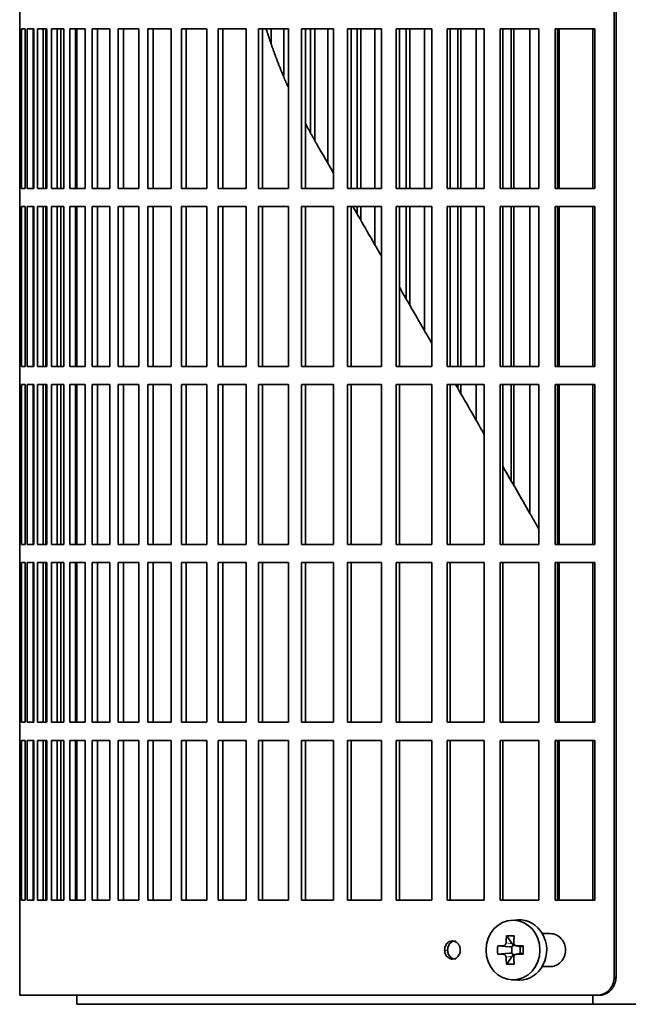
# Model space of a CAD drawing. Header units: millimetres. Extents: x 468 to 1360, y -1443 to 1457.
# Tile 12 of 29: x 475 to 576, y -126 to 37. Entities that reach past the tile are written whole.
import ezdxf

# ---------------------------------------------------------------- set-up
doc = ezdxf.new("R2010")
doc.units = ezdxf.units.MM
for name, color, linetype in [('M5X8_UNI7687', 7, 'Continuous'), ('VSI344-454_FILTR', 7, 'Continuous'), ('VSI344-454_SUPPO', 7, 'Continuous')]:
    doc.layers.add(name, color=color, linetype=linetype)

# ---------------------------------------------------------------- blocks, each defined once
blk = doc.blocks.new('SE')
at = {"layer": 'M5X8_UNI7687', "color": 7, "linetype": 'Continuous', "lineweight": 35}
for p, q in [((557.34, -112.02), (556.28, -112.09)), ((555.5, -114.68), (556.41, -115.98)), ((554.01, -116.32), (555.96, -116.48)), ((556.38, -117.58), (556.38, -116.45)), ((556.55, -116.26), (557.04, -116.26)), ((557.03, -116.29), (557.79, -116.48)), ((557.74, -116.47), (557.74, -117.56)), ((558.25, -116.32), (557.83, -116.48)), ((554.01, -117.7), (555.96, -117.55)), ((555.5, -119.35), (556.41, -118.04)), ((557.06, -117.76), (556.55, -117.76)), ((557.79, -117.54), (557.03, -117.73)), ((558.25, -117.7), (557.83, -117.55)), ((556.28, -121.93), (557.34, -122))]:
    blk.add_line(p, q, dxfattribs=at)
at = {"layer": 'M5X8_UNI7687', "color": 4, "linetype": 'Continuous', "lineweight": 9}
for p, q in [((555.4, -115.8), (556.41, -115.98)), ((555.96, -116.48), (554.95, -116.3)), ((557.14, -116.3), (557.83, -116.48)), ((554.95, -117.72), (555.96, -117.55)), ((556.41, -118.04), (555.4, -118.22)), ((557.83, -117.55), (557.14, -117.72))]:
    blk.add_line(p, q, dxfattribs=at)
at = {"layer": 'M5X8_UNI7687', "color": 7, "linetype": 'Continuous', "lineweight": 35}
for centre, radius, start, end in [((564.59, -117.01), 10.6, 176.2556, 183.7444), ((508.89, -117.01), 49.36, 359.1963, 0.8037)]:
    blk.add_arc(centre, radius, start, end, dxfattribs=at)
blk.add_ellipse((556.55, -117.01), major_axis=(0, -4.93), ratio=0.906308, dxfattribs=at)
for centre, major_axis, ratio, start_param, end_param in [((557.61, -117.01), (0, -5), 0.906308, 0, 3.201231), ((560.36, -117.01), (0, 10), 0.5, 1.335108, 1.449667), ((559.29, -120.07), (-8.86, 2.7), 0.529916, -1.123958, -0.974266), ((560.08, -117.01), (0, 10), 0.34202, 1.335108, 1.449667), ((560.22, -117.17), (-9.99, 0.37), 0.07899, -1.011873, -0.897313), ((555.95, -115.97), (0.85, -0.111), 0.58208, 4.795805, 5.314006), ((556.15, -116.01), (0.019, -0.502), 0.906042, 0.483343, 1.010141), ((555.95, -115.97), (0.561, -0.512), 0.450112, 0.58713, 1.105331), ((560.22, -117.17), (-9.99, 0.37), 0.07899, -1.36869, -1.254131), ((557.83, -115.97), (0.03, 0.507), 0.355475, 3.073309, 3.29989), ((560.22, -116.86), (-9.99, -0.37), 0.07899, 0.897313, 1.011873), ((560.36, -117.01), (0, -10), 0.5, -1.449667, -1.335108), ((555.95, -118.05), (0.85, 0.111), 0.58208, 0.96918, 1.487381), ((556.15, -118.01), (0.019, 0.502), 0.906042, 5.273044, 5.799842), ((555.95, -118.05), (0.561, 0.512), 0.450112, 5.177855, 5.696055), ((560.08, -117.01), (0, -10), 0.34202, -1.449667, -1.335108), ((560.22, -116.86), (-9.99, -0.37), 0.07899, 1.254131, 1.36869), ((557.83, -118.05), (0.03, -0.507), 0.355475, 2.983295, 3.209876), ((559.29, -113.95), (-8.86, -2.7), 0.529916, 0.974266, 1.123958), ((557.61, -117.01), (0, -5), 0.906308, 6.223547, 6.283185)]:
    blk.add_ellipse(centre, major_axis=major_axis, ratio=ratio, start_param=start_param, end_param=end_param, dxfattribs=at)
for points in [[(554.95, -116.3), (554.96, -116.3), (554.99, -116.3), (555.03, -116.29), (555.07, -116.28), (555.11, -116.26), (555.15, -116.24), (555.19, -116.22), (555.22, -116.19), (555.26, -116.15), (555.29, -116.12), (555.31, -116.08), (555.34, -116.03), (555.36, -115.99), (555.37, -115.95), (555.39, -115.9), (555.4, -115.85), (555.4, -115.82), (555.4, -115.8)], [(556.69, -115.8), (556.69, -115.82), (556.69, -115.85), (556.69, -115.9), (556.7, -115.95), (556.71, -115.99), (556.73, -116.03), (556.75, -116.08), (556.78, -116.12), (556.81, -116.15), (556.84, -116.19), (556.88, -116.22), (556.92, -116.24), (556.96, -116.26), (557, -116.28), (557.04, -116.29), (557.09, -116.3), (557.12, -116.3), (557.14, -116.3)], [(555.4, -118.22), (555.4, -118.2), (555.4, -118.17), (555.39, -118.12), (555.37, -118.07), (555.36, -118.03), (555.34, -117.99), (555.31, -117.95), (555.29, -117.91), (555.26, -117.87), (555.22, -117.83), (555.19, -117.81), (555.15, -117.78), (555.11, -117.76), (555.07, -117.74), (555.03, -117.73), (554.99, -117.72), (554.96, -117.72), (554.95, -117.72)], [(557.14, -117.72), (557.12, -117.72), (557.09, -117.72), (557.04, -117.73), (557, -117.74), (556.96, -117.76), (556.92, -117.78), (556.88, -117.81), (556.84, -117.83), (556.81, -117.87), (556.78, -117.91), (556.75, -117.95), (556.73, -117.99), (556.71, -118.03), (556.7, -118.07), (556.69, -118.12), (556.69, -118.17), (556.69, -118.2), (556.69, -118.22)]]:
    blk.add_open_spline(points, degree=3, dxfattribs=at)
at = {"layer": 'VSI344-454_FILTR', "color": 7, "linetype": 'Continuous', "lineweight": 35}
for p, q in [((573.31, -121.51), (573.31, 149.49)), ((573.63, -121.51), (573.63, 149.49)), ((474.75, 38.74), (474.75, 35.74)), ((474.75, 35.74), (474.88, 35.74)), ((474.76, 9.24), (474.76, 35.74)), ((474.88, 9.24), (474.88, 35.74)), ((475.04, 35.74), (475.65, 35.74)), ((475.04, 9.24), (475.04, 35.74)), ((475.65, 9.24), (475.65, 35.74)), ((476.01, 35.74), (477.11, 35.74)), ((476.01, 9.24), (476.01, 35.74)), ((477, 9.24), (477, 35.74)), ((477.11, 9.24), (477.11, 35.74)), ((477.68, 35.74), (479.26, 35.74)), ((477.68, 9.24), (477.68, 35.74)), ((478.66, 9.24), (478.66, 35.74)), ((479.09, 9.24), (479.09, 35.74)), ((479.26, 9.24), (479.26, 35.74)), ((480.04, 35.74), (482.09, 35.74)), ((480.04, 9.24), (480.04, 35.74)), ((480.99, 9.24), (480.99, 35.74)), ((481.56, 9.24), (481.56, 35.74)), ((482.09, 9.24), (482.09, 35.74)), ((483.06, 35.74), (485.59, 35.74)), ((483.06, 9.24), (483.06, 35.74)), ((484, 9.24), (484, 35.74)), ((485.59, 9.24), (485.59, 35.74)), ((486.75, 35.74), (489.72, 35.74)), ((486.75, 9.24), (486.75, 35.74)), ((487.66, 9.24), (487.66, 35.74)), ((489.72, 9.24), (489.72, 35.74)), ((491.08, 35.74), (494.49, 35.74)), ((491.08, 9.24), (491.08, 35.74)), ((491.95, 9.24), (491.95, 35.74)), ((494.49, 9.24), (494.49, 35.74)), ((496.02, 35.74), (499.86, 35.74)), ((496.02, 9.24), (496.02, 35.74)), ((496.86, 9.24), (496.86, 35.74)), ((499.86, 9.24), (499.86, 35.74)), ((501.57, 35.74), (505.8, 35.74)), ((501.57, 9.24), (501.57, 35.74)), ((502.37, 9.24), (502.37, 35.74)), ((505.8, 9.24), (505.8, 35.74)), ((507.68, 35.74), (512.29, 35.74)), ((507.68, 9.24), (507.68, 35.74)), ((508.43, 9.24), (508.43, 35.74)), ((512.29, 9.24), (512.29, 35.74)), ((514.33, 35.74), (519.3, 35.74)), ((514.33, 9.24), (514.33, 35.74)), ((515.03, 9.24), (515.03, 35.74)), ((516.47, 33.3), (516.47, 35.74)), ((518.53, 28), (518.53, 35.74)), ((519.3, 9.24), (519.3, 35.74)), ((521.48, 35.74), (526.79, 35.74)), ((521.48, 9.24), (521.48, 35.74)), ((522.14, 9.24), (522.14, 35.74)), ((522.99, 18.59), (522.99, 35.74)), ((523.67, 17.28), (523.67, 35.74)), ((525.87, 13.39), (525.87, 35.74)), ((526.79, 9.24), (526.79, 35.74)), ((529.11, 35.74), (534.73, 35.74)), ((529.11, 9.24), (529.11, 35.74)), ((529.71, 9.24), (529.71, 35.74)), ((530.71, 9.24), (530.71, 35.74)), ((531.34, 9.24), (531.34, 35.74)), ((533.66, 9.24), (533.66, 35.74)), ((534.73, 9.24), (534.73, 35.74)), ((537.17, 35.74), (543.07, 35.74)), ((537.17, 9.24), (537.17, 35.74)), ((537.72, 9.24), (537.72, 35.74)), ((538.85, 9.24), (538.85, 35.74)), ((539.43, 9.24), (539.43, 35.74)), ((541.87, 9.24), (541.87, 35.74)), ((543.07, 9.24), (543.07, 35.74)), ((545.63, 35.74), (551.78, 35.74)), ((545.63, 9.24), (545.63, 35.74)), ((546.11, 9.24), (546.11, 35.74)), ((547.38, 9.24), (547.38, 35.74)), ((547.9, 9.24), (547.9, 35.74)), ((550.45, 9.24), (550.45, 35.74)), ((551.78, 9.24), (551.78, 35.74)), ((554.44, 35.74), (560.81, 35.74)), ((554.44, 9.24), (554.44, 35.74)), ((554.86, 9.24), (554.86, 35.74)), ((556.26, 9.24), (556.26, 35.74)), ((556.71, 9.24), (556.71, 35.74)), ((559.35, 9.24), (559.35, 35.74)), ((560.81, 9.24), (560.81, 35.74)), ((563.56, 35.74), (570.13, 35.74)), ((563.56, 9.24), (563.56, 35.74)), ((563.92, 9.24), (563.92, 35.74)), ((570.13, 9.24), (570.13, 35.74)), ((474.75, 9.24), (474.88, 9.24)), ((474.75, 9.24), (474.75, 6.24)), ((475.04, 9.24), (475.65, 9.24)), ((476.01, 9.24), (477.11, 9.24)), ((477.68, 9.24), (479.26, 9.24)), ((480.04, 9.24), (482.09, 9.24)), ((483.06, 9.24), (485.59, 9.24)), ((486.75, 9.24), (489.72, 9.24)), ((491.08, 9.24), (494.49, 9.24)), ((496.02, 9.24), (499.86, 9.24)), ((501.57, 9.24), (505.8, 9.24)), ((507.68, 9.24), (512.29, 9.24)), ((514.33, 9.24), (519.3, 9.24)), ((521.48, 9.24), (526.79, 9.24)), ((529.11, 9.24), (534.73, 9.24)), ((537.17, 9.24), (543.07, 9.24)), ((545.63, 9.24), (551.78, 9.24)), ((554.44, 9.24), (560.81, 9.24)), ((563.56, 9.24), (570.13, 9.24)), ((474.75, 6.24), (474.88, 6.24)), ((474.76, -20.26), (474.76, 6.24)), ((474.88, -20.26), (474.88, 6.24)), ((475.04, 6.24), (475.65, 6.24)), ((475.04, -20.26), (475.04, 6.24)), ((475.65, -20.26), (475.65, 6.24)), ((476.01, 6.24), (477.11, 6.24)), ((476.01, -20.26), (476.01, 6.24)), ((477, -20.26), (477, 6.24)), ((477.11, -20.26), (477.11, 6.24)), ((477.68, 6.24), (479.26, 6.24)), ((477.68, -20.26), (477.68, 6.24)), ((478.66, -20.26), (478.66, 6.24)), ((479.09, -20.26), (479.09, 6.24)), ((479.26, -20.26), (479.26, 6.24)), ((480.04, 6.24), (482.09, 6.24)), ((480.04, -20.26), (480.04, 6.24)), ((480.99, -20.26), (480.99, 6.24)), ((481.56, -20.26), (481.56, 6.24)), ((482.09, -20.26), (482.09, 6.24)), ((483.06, 6.24), (485.59, 6.24)), ((483.06, -20.26), (483.06, 6.24)), ((484, -20.26), (484, 6.24)), ((485.59, -20.26), (485.59, 6.24)), ((486.75, 6.24), (489.72, 6.24)), ((486.75, -20.26), (486.75, 6.24)), ((487.66, -20.26), (487.66, 6.24)), ((489.72, -20.26), (489.72, 6.24)), ((491.08, 6.24), (494.49, 6.24)), ((491.08, -20.26), (491.08, 6.24)), ((491.95, -20.26), (491.95, 6.24)), ((494.49, -20.26), (494.49, 6.24)), ((496.02, 6.24), (499.86, 6.24)), ((496.02, -20.26), (496.02, 6.24)), ((496.86, -20.26), (496.86, 6.24)), ((499.86, -20.26), (499.86, 6.24)), ((501.57, 6.24), (505.8, 6.24)), ((501.57, -20.26), (501.57, 6.24)), ((502.37, -20.26), (502.37, 6.24)), ((505.8, -20.26), (505.8, 6.24)), ((507.68, 6.24), (512.29, 6.24)), ((507.68, -20.26), (507.68, 6.24)), ((508.43, -20.26), (508.43, 6.24)), ((512.29, -20.26), (512.29, 6.24)), ((514.33, 6.24), (519.3, 6.24)), ((514.33, -20.26), (514.33, 6.24)), ((515.03, -20.26), (515.03, 6.24)), ((519.3, -20.26), (519.3, 6.24)), ((521.48, 6.24), (526.79, 6.24)), ((521.48, -20.26), (521.48, 6.24)), ((522.14, -20.26), (522.14, 6.24)), ((526.79, -20.26), (526.79, 6.24)), ((529.11, 6.24), (534.73, 6.24)), ((529.11, -20.26), (529.11, 6.24)), ((529.71, -20.26), (529.71, 6.24)), ((530.71, 5.01), (530.71, 6.24)), ((531.34, 3.92), (531.34, 6.24)), ((533.66, -0.11), (533.66, 6.24)), ((534.73, -20.26), (534.73, 6.24)), ((537.17, 6.24), (543.07, 6.24)), ((537.17, -20.26), (537.17, 6.24)), ((537.72, -20.26), (537.72, 6.24)), ((538.85, -9.1), (538.85, 6.24)), ((539.43, -10.09), (539.43, 6.24)), ((541.87, -14.32), (541.87, 6.24)), ((543.07, -20.26), (543.07, 6.24)), ((545.63, 6.24), (551.78, 6.24)), ((545.63, -20.26), (545.63, 6.24)), ((546.11, -20.26), (546.11, 6.24)), ((547.38, -20.26), (547.38, 6.24)), ((547.9, -20.26), (547.9, 6.24)), ((550.45, -20.26), (550.45, 6.24)), ((551.78, -20.26), (551.78, 6.24)), ((554.44, 6.24), (560.81, 6.24)), ((554.44, -20.26), (554.44, 6.24)), ((554.86, -20.26), (554.86, 6.24)), ((556.26, -20.26), (556.26, 6.24)), ((556.71, -20.26), (556.71, 6.24)), ((559.35, -20.26), (559.35, 6.24)), ((560.81, -20.26), (560.81, 6.24)), ((563.56, 6.24), (570.13, 6.24)), ((563.56, -20.26), (563.56, 6.24)), ((563.92, -20.26), (563.92, 6.24)), ((570.13, -20.26), (570.13, 6.24)), ((474.75, -20.26), (474.88, -20.26)), ((474.75, -20.26), (474.75, -23.26)), ((475.04, -20.26), (475.65, -20.26)), ((476.01, -20.26), (477.11, -20.26)), ((477.68, -20.26), (479.26, -20.26)), ((480.04, -20.26), (482.09, -20.26)), ((483.06, -20.26), (485.59, -20.26)), ((486.75, -20.26), (489.72, -20.26)), ((491.08, -20.26), (494.49, -20.26)), ((496.02, -20.26), (499.86, -20.26)), ((501.57, -20.26), (505.8, -20.26)), ((507.68, -20.26), (512.29, -20.26)), ((514.33, -20.26), (519.3, -20.26)), ((521.48, -20.26), (526.79, -20.26)), ((529.11, -20.26), (534.73, -20.26)), ((537.17, -20.26), (543.07, -20.26)), ((545.63, -20.26), (551.78, -20.26)), ((554.44, -20.26), (560.81, -20.26)), ((563.56, -20.26), (570.13, -20.26)), ((474.75, -23.26), (474.88, -23.26)), ((474.76, -49.76), (474.76, -23.26)), ((474.88, -49.76), (474.88, -23.26)), ((475.04, -23.26), (475.65, -23.26)), ((475.04, -49.76), (475.04, -23.26)), ((475.65, -49.76), (475.65, -23.26)), ((476.01, -23.26), (477.11, -23.26)), ((476.01, -49.76), (476.01, -23.26)), ((477, -49.76), (477, -23.26)), ((477.11, -49.76), (477.11, -23.26)), ((477.68, -23.26), (479.26, -23.26)), ((477.68, -49.76), (477.68, -23.26)), ((478.66, -49.76), (478.66, -23.26)), ((479.09, -49.76), (479.09, -23.26)), ((479.26, -49.76), (479.26, -23.26)), ((480.04, -23.26), (482.09, -23.26)), ((480.04, -49.76), (480.04, -23.26)), ((480.99, -49.76), (480.99, -23.26)), ((481.56, -49.76), (481.56, -23.26)), ((482.09, -49.76), (482.09, -23.26)), ((483.06, -23.26), (485.59, -23.26)), ((483.06, -49.76), (483.06, -23.26)), ((484, -49.76), (484, -23.26)), ((485.59, -49.76), (485.59, -23.26)), ((486.75, -23.26), (489.72, -23.26)), ((486.75, -49.76), (486.75, -23.26)), ((487.66, -49.76), (487.66, -23.26)), ((489.72, -49.76), (489.72, -23.26)), ((491.08, -23.26), (494.49, -23.26)), ((491.08, -49.76), (491.08, -23.26)), ((491.95, -49.76), (491.95, -23.26)), ((494.49, -49.76), (494.49, -23.26)), ((496.02, -23.26), (499.86, -23.26)), ((496.02, -49.76), (496.02, -23.26)), ((496.86, -49.76), (496.86, -23.26)), ((499.86, -49.76), (499.86, -23.26)), ((501.57, -23.26), (505.8, -23.26)), ((501.57, -49.76), (501.57, -23.26)), ((502.37, -49.76), (502.37, -23.26)), ((505.8, -49.76), (505.8, -23.26)), ((507.68, -23.26), (512.29, -23.26)), ((507.68, -49.76), (507.68, -23.26)), ((508.43, -49.76), (508.43, -23.26)), ((512.29, -49.76), (512.29, -23.26)), ((514.33, -23.26), (519.3, -23.26)), ((514.33, -49.76), (514.33, -23.26)), ((515.03, -49.76), (515.03, -23.26)), ((519.3, -49.76), (519.3, -23.26)), ((521.48, -23.26), (526.79, -23.26)), ((521.48, -49.76), (521.48, -23.26)), ((522.14, -49.76), (522.14, -23.26)), ((526.79, -49.76), (526.79, -23.26)), ((529.11, -23.26), (534.73, -23.26)), ((529.11, -49.76), (529.11, -23.26)), ((529.71, -49.76), (529.71, -23.26)), ((534.73, -49.76), (534.73, -23.26)), ((537.17, -23.26), (543.07, -23.26)), ((537.17, -49.76), (537.17, -23.26)), ((537.72, -49.76), (537.72, -23.26)), ((543.07, -49.76), (543.07, -23.26)), ((545.63, -23.26), (551.78, -23.26)), ((545.63, -49.76), (545.63, -23.26)), ((546.11, -49.76), (546.11, -23.26)), ((547.38, -23.87), (547.38, -23.26)), ((547.9, -24.77), (547.9, -23.26)), ((550.45, -29.18), (550.45, -23.26)), ((551.78, -49.76), (551.78, -23.26)), ((554.44, -23.26), (560.81, -23.26)), ((554.44, -49.76), (554.44, -23.26)), ((554.86, -49.76), (554.86, -23.26)), ((556.26, -39.25), (556.26, -23.26)), ((556.71, -40.04), (556.71, -23.26)), ((559.35, -44.61), (559.35, -23.26)), ((560.81, -49.76), (560.81, -23.26)), ((563.56, -23.26), (570.13, -23.26)), ((563.56, -49.76), (563.56, -23.26)), ((563.92, -49.76), (563.92, -23.26)), ((570.13, -49.76), (570.13, -23.26)), ((474.75, -49.76), (474.88, -49.76)), ((474.75, -49.76), (474.75, -52.76)), ((475.04, -49.76), (475.65, -49.76)), ((476.01, -49.76), (477.11, -49.76)), ((477.68, -49.76), (479.26, -49.76)), ((480.04, -49.76), (482.09, -49.76)), ((483.06, -49.76), (485.59, -49.76)), ((486.75, -49.76), (489.72, -49.76)), ((491.08, -49.76), (494.49, -49.76)), ((496.02, -49.76), (499.86, -49.76)), ((501.57, -49.76), (505.8, -49.76)), ((507.68, -49.76), (512.29, -49.76)), ((514.33, -49.76), (519.3, -49.76)), ((521.48, -49.76), (526.79, -49.76)), ((529.11, -49.76), (534.73, -49.76)), ((537.17, -49.76), (543.07, -49.76)), ((545.63, -49.76), (551.78, -49.76)), ((554.44, -49.76), (560.81, -49.76)), ((563.56, -49.76), (570.13, -49.76)), ((474.75, -52.76), (474.88, -52.76)), ((474.76, -79.26), (474.76, -52.76)), ((474.88, -79.26), (474.88, -52.76)), ((475.04, -52.76), (475.65, -52.76)), ((475.04, -79.26), (475.04, -52.76)), ((475.65, -79.26), (475.65, -52.76)), ((476.01, -52.76), (477.11, -52.76)), ((476.01, -79.26), (476.01, -52.76)), ((477, -79.26), (477, -52.76)), ((477.11, -79.26), (477.11, -52.76)), ((477.68, -52.76), (479.26, -52.76)), ((477.68, -79.26), (477.68, -52.76)), ((478.66, -79.26), (478.66, -52.76)), ((479.09, -79.26), (479.09, -52.76)), ((479.26, -79.26), (479.26, -52.76)), ((480.04, -52.76), (482.09, -52.76)), ((480.04, -79.26), (480.04, -52.76)), ((480.99, -79.26), (480.99, -52.76)), ((481.56, -79.26), (481.56, -52.76)), ((482.09, -79.26), (482.09, -52.76)), ((483.06, -52.76), (485.59, -52.76)), ((483.06, -79.26), (483.06, -52.76)), ((484, -79.26), (484, -52.76)), ((485.59, -79.26), (485.59, -52.76)), ((486.75, -52.76), (489.72, -52.76)), ((486.75, -79.26), (486.75, -52.76)), ((487.66, -79.26), (487.66, -52.76)), ((489.72, -79.26), (489.72, -52.76)), ((491.08, -52.76), (494.49, -52.76)), ((491.08, -79.26), (491.08, -52.76)), ((491.95, -79.26), (491.95, -52.76)), ((494.49, -79.26), (494.49, -52.76)), ((496.02, -52.76), (499.86, -52.76)), ((496.02, -79.26), (496.02, -52.76)), ((496.86, -79.26), (496.86, -52.76)), ((499.86, -79.26), (499.86, -52.76)), ((501.57, -52.76), (505.8, -52.76)), ((501.57, -79.26), (501.57, -52.76)), ((502.37, -79.26), (502.37, -52.76)), ((505.8, -79.26), (505.8, -52.76)), ((507.68, -52.76), (512.29, -52.76)), ((507.68, -79.26), (507.68, -52.76)), ((508.43, -79.26), (508.43, -52.76)), ((512.29, -79.26), (512.29, -52.76)), ((514.33, -52.76), (519.3, -52.76)), ((514.33, -79.26), (514.33, -52.76)), ((515.03, -79.26), (515.03, -52.76)), ((519.3, -79.26), (519.3, -52.76)), ((521.48, -52.76), (526.79, -52.76)), ((521.48, -79.26), (521.48, -52.76)), ((522.14, -79.26), (522.14, -52.76)), ((526.79, -79.26), (526.79, -52.76)), ((529.11, -52.76), (534.73, -52.76)), ((529.11, -79.26), (529.11, -52.76)), ((529.71, -79.26), (529.71, -52.76)), ((534.73, -79.26), (534.73, -52.76)), ((537.17, -52.76), (543.07, -52.76)), ((537.17, -79.26), (537.17, -52.76)), ((537.72, -79.26), (537.72, -52.76)), ((543.07, -79.26), (543.07, -52.76)), ((545.63, -52.76), (551.78, -52.76)), ((545.63, -79.26), (545.63, -52.76)), ((546.11, -79.26), (546.11, -52.76)), ((551.78, -79.26), (551.78, -52.76)), ((554.44, -52.76), (560.81, -52.76)), ((554.44, -79.26), (554.44, -52.76)), ((554.86, -79.26), (554.86, -52.76)), ((560.81, -79.26), (560.81, -52.76)), ((563.56, -52.76), (570.13, -52.76)), ((563.56, -79.26), (563.56, -52.76)), ((563.92, -79.26), (563.92, -52.76)), ((570.13, -79.26), (570.13, -52.76)), ((474.75, -79.26), (474.88, -79.26)), ((474.75, -79.26), (474.75, -82.26)), ((475.04, -79.26), (475.65, -79.26)), ((476.01, -79.26), (477.11, -79.26)), ((477.68, -79.26), (479.26, -79.26)), ((480.04, -79.26), (482.09, -79.26)), ((483.06, -79.26), (485.59, -79.26)), ((486.75, -79.26), (489.72, -79.26)), ((491.08, -79.26), (494.49, -79.26)), ((496.02, -79.26), (499.86, -79.26)), ((501.57, -79.26), (505.8, -79.26)), ((507.68, -79.26), (512.29, -79.26)), ((514.33, -79.26), (519.3, -79.26)), ((521.48, -79.26), (526.79, -79.26)), ((529.11, -79.26), (534.73, -79.26)), ((537.17, -79.26), (543.07, -79.26)), ((545.63, -79.26), (551.78, -79.26)), ((554.44, -79.26), (560.81, -79.26)), ((563.56, -79.26), (570.13, -79.26)), ((474.75, -82.26), (474.88, -82.26)), ((474.76, -108.76), (474.76, -82.26)), ((474.88, -108.76), (474.88, -82.26)), ((475.04, -82.26), (475.65, -82.26)), ((475.04, -108.76), (475.04, -82.26)), ((475.65, -108.76), (475.65, -82.26)), ((476.01, -82.26), (477.11, -82.26)), ((476.01, -108.76), (476.01, -82.26)), ((477, -108.76), (477, -82.26)), ((477.11, -108.76), (477.11, -82.26)), ((477.68, -82.26), (479.26, -82.26)), ((477.68, -108.76), (477.68, -82.26)), ((478.66, -108.76), (478.66, -82.26)), ((479.09, -108.76), (479.09, -82.26)), ((479.26, -108.76), (479.26, -82.26)), ((480.04, -82.26), (482.09, -82.26)), ((480.04, -108.76), (480.04, -82.26)), ((480.99, -108.76), (480.99, -82.26)), ((481.56, -108.76), (481.56, -82.26)), ((482.09, -108.76), (482.09, -82.26)), ((483.06, -82.26), (485.59, -82.26)), ((483.06, -108.76), (483.06, -82.26)), ((484, -108.76), (484, -82.26)), ((485.59, -108.76), (485.59, -82.26)), ((486.75, -82.26), (489.72, -82.26)), ((486.75, -108.76), (486.75, -82.26)), ((487.66, -108.76), (487.66, -82.26)), ((489.72, -108.76), (489.72, -82.26)), ((491.08, -82.26), (494.49, -82.26)), ((491.08, -108.76), (491.08, -82.26)), ((491.95, -108.76), (491.95, -82.26)), ((494.49, -108.76), (494.49, -82.26)), ((496.02, -82.26), (499.86, -82.26)), ((496.02, -108.76), (496.02, -82.26)), ((496.86, -108.76), (496.86, -82.26)), ((499.86, -108.76), (499.86, -82.26)), ((501.57, -82.26), (505.8, -82.26)), ((501.57, -108.76), (501.57, -82.26)), ((502.37, -108.76), (502.37, -82.26)), ((505.8, -108.76), (505.8, -82.26)), ((507.68, -82.26), (512.29, -82.26)), ((507.68, -108.76), (507.68, -82.26)), ((508.43, -108.76), (508.43, -82.26)), ((512.29, -108.76), (512.29, -82.26)), ((514.33, -82.26), (519.3, -82.26)), ((514.33, -108.76), (514.33, -82.26)), ((515.03, -108.76), (515.03, -82.26)), ((519.3, -108.76), (519.3, -82.26)), ((521.48, -82.26), (526.79, -82.26)), ((521.48, -108.76), (521.48, -82.26)), ((522.14, -108.76), (522.14, -82.26)), ((526.79, -108.76), (526.79, -82.26)), ((529.11, -82.26), (534.73, -82.26)), ((529.11, -108.76), (529.11, -82.26)), ((529.71, -108.76), (529.71, -82.26)), ((534.73, -108.76), (534.73, -82.26)), ((537.17, -82.26), (543.07, -82.26)), ((537.17, -108.76), (537.17, -82.26)), ((537.72, -108.76), (537.72, -82.26)), ((543.07, -108.76), (543.07, -82.26)), ((545.63, -82.26), (551.78, -82.26)), ((545.63, -108.76), (545.63, -82.26)), ((546.11, -108.76), (546.11, -82.26)), ((551.78, -108.76), (551.78, -82.26)), ((554.44, -82.26), (560.81, -82.26)), ((554.44, -108.76), (554.44, -82.26)), ((554.86, -108.76), (554.86, -82.26)), ((560.81, -108.76), (560.81, -82.26)), ((563.56, -82.26), (570.13, -82.26)), ((563.56, -108.76), (563.56, -82.26)), ((563.92, -108.76), (563.92, -82.26)), ((570.13, -108.76), (570.13, -82.26)), ((474.75, -108.76), (474.88, -108.76)), ((474.75, -108.76), (474.75, -124.51)), ((475.04, -108.76), (475.65, -108.76)), ((476.01, -108.76), (477.11, -108.76)), ((477.68, -108.76), (479.26, -108.76)), ((480.04, -108.76), (482.09, -108.76)), ((483.06, -108.76), (485.59, -108.76)), ((486.75, -108.76), (489.72, -108.76)), ((491.08, -108.76), (494.49, -108.76)), ((496.02, -108.76), (499.86, -108.76)), ((501.57, -108.76), (505.8, -108.76)), ((507.68, -108.76), (512.29, -108.76)), ((514.33, -108.76), (519.3, -108.76)), ((521.48, -108.76), (526.79, -108.76)), ((529.11, -108.76), (534.73, -108.76)), ((537.17, -108.76), (543.07, -108.76)), ((545.63, -108.76), (551.78, -108.76)), ((554.44, -108.76), (560.81, -108.76)), ((563.56, -108.76), (570.13, -108.76)), ((562.71, -114.26), (561.39, -114.26)), ((561.39, -119.76), (562.71, -119.76)), ((570.48, -124.51), (474.75, -124.51)), ((570.79, -124.51), (570.48, -124.51))]:
    blk.add_line(p, q, dxfattribs=at)
at = {"layer": 'VSI344-454_FILTR', "color": 4, "linetype": 'Continuous', "lineweight": 9}
for p, q in [((545.21, -117.01), (545.71, -117.01)), ((573.63, -121.51), (573.31, -121.51))]:
    blk.add_line(p, q, dxfattribs=at)
at = {"layer": 'VSI344-454_FILTR', "color": 7, "linetype": 'Continuous', "lineweight": 35}
for points, knots in [([(562.71, -119.76), (562.85, -119.75), (563.14, -119.74), (563.57, -119.61), (563.98, -119.41), (564.37, -119.11), (564.75, -118.69), (565.13, -118.01), (565.32, -117.04), (565.15, -116.08), (564.68, -115.18), (563.88, -114.43), (563.09, -114.31), (562.71, -114.26)], [0, 0, 0, 0, 0.053459, 0.108873, 0.166241, 0.225564, 0.286842, 0.368684, 0.501097, 0.624779, 0.701219, 0.857925, 1, 1, 1, 1]), ([(545.21, -117.01), (545.22, -116.88), (545.23, -116.61), (545.38, -116.24), (545.62, -115.88), (546.01, -115.58), (546.51, -115.47), (547.02, -115.59), (547.45, -115.93), (547.75, -116.42), (547.79, -116.82), (547.81, -117.01)], [0, 0, 0, 0, 0.084454, 0.168831, 0.25477, 0.378375, 0.501304, 0.626685, 0.750981, 0.875806, 1, 1, 1, 1]), ([(547, -115.51), (546.84, -115.51), (546.5, -115.59), (546.12, -115.88), (545.88, -116.24), (545.73, -116.61), (545.72, -116.88), (545.71, -117.01)], [0.5001436, 0.5001436, 0.5001436, 0.5001436, 0.6219592, 0.7454545, 0.8313176, 0.915596, 1, 1, 1, 1]), ([(547.81, -117.01), (547.8, -117.14), (547.78, -117.41), (547.64, -117.78), (547.39, -118.15), (547, -118.44), (546.5, -118.55), (545.99, -118.43), (545.56, -118.09), (545.26, -117.6), (545.23, -117.21), (545.21, -117.01)], [0, 0, 0, 0, 0.084454, 0.168831, 0.25477, 0.378375, 0.501304, 0.626685, 0.750981, 0.875806, 1, 1, 1, 1]), ([(545.71, -117.01), (545.72, -117.14), (545.73, -117.4), (545.87, -117.77), (546.11, -118.13), (546.49, -118.43), (546.83, -118.51), (547, -118.51), (547, -118.51)], [0, 0, 0, 0, 0.0839215, 0.1651632, 0.2496847, 0.3738706, 0.4991399, 0.5001436, 0.5001436, 0.5001436, 0.5001436]), ([(570.48, -124.51), (570.53, -124.51), (570.63, -124.51), (570.79, -124.49), (570.95, -124.47), (571.11, -124.44), (571.26, -124.4), (571.41, -124.34), (571.68, -124.23), (572.06, -124.02), (572.49, -123.65), (572.85, -123.19), (573.07, -122.75), (573.2, -122.38), (573.26, -122.1), (573.31, -121.81), (573.31, -121.61), (573.31, -121.51)], [0, 0, 0, 0, 0.036074, 0.071835, 0.107394, 0.142867, 0.178369, 0.214015, 0.24992, 0.375515, 0.499618, 0.623903, 0.749864, 0.812552, 0.874725, 0.937001, 1, 1, 1, 1]), ([(573.63, -121.51), (573.63, -121.57), (573.63, -121.68), (573.61, -121.85), (573.59, -122.01), (573.56, -122.18), (573.52, -122.34), (573.47, -122.5), (573.36, -122.79), (573.16, -123.19), (572.81, -123.65), (572.37, -124.02), (571.96, -124.25), (571.61, -124.39), (571.34, -124.46), (571.07, -124.5), (570.88, -124.51), (570.79, -124.51)], [0, 0, 0, 0, 0.03611, 0.071905, 0.107497, 0.143003, 0.178538, 0.214218, 0.250157, 0.376062, 0.500392, 0.624478, 0.750119, 0.812755, 0.874869, 0.937079, 1, 1, 1, 1])]:
    blk.add_open_spline(points, degree=3, knots=knots, dxfattribs=at)
at = {"layer": 'VSI344-454_SUPPO', "color": 7, "linetype": 'Continuous', "lineweight": 35}
for p, q in [((484.25, 9.24), (484.25, 35.74)), ((564.18, 9.24), (564.18, 35.74)), ((569.78, 9.24), (569.78, 35.74)), ((484.25, -20.26), (484.25, 6.24)), ((564.18, -20.26), (564.18, 6.24)), ((569.78, -20.26), (569.78, 6.24)), ((484.25, -49.76), (484.25, -23.26)), ((564.18, -49.76), (564.18, -23.26)), ((569.78, -49.76), (569.78, -23.26)), ((484.25, -79.26), (484.25, -52.76)), ((564.18, -79.26), (564.18, -52.76)), ((569.78, -79.26), (569.78, -52.76)), ((484.25, -108.76), (484.25, -82.26)), ((564.18, -108.76), (564.18, -82.26)), ((569.78, -108.76), (569.78, -82.26)), ((484.25, -126.01), (484.25, -124.51)), ((569.78, -126.01), (569.78, -124.51)), ((484.25, -126.01), (569.78, -126.01)), ((569.78, -126.01), (600.09, -126.01))]:
    blk.add_line(p, q, dxfattribs=at)
for points, degree, knots in [([(519.24, 26.08), (518.81, 27.06), (518.4, 28.05), (516.85, 31.82), (515.62, 35.71)], 2, [0.2087608, 0.2087608, 0.2087608, 0.25, 0.25, 0.4066844, 0.4066844, 0.4066844]), ([(543.07, -16.4), (542.7, -15.76), (540.92, -12.68), (539.13, -9.58), (537.72, -7.13)], 3, [0.4683721, 0.4683721, 0.4683721, 0.4683721, 0.5, 0.6198456, 0.6198456, 0.6198456, 0.6198456])]:
    blk.add_open_spline(points, degree=degree, knots=knots, dxfattribs=at)
for points, degree in [([(524.09, 16.47), (523.03, 18.31), (522.06, 20.18)], 2), ([(526.79, 11.79), (525.89, 13.35), (524.99, 14.91), (524.09, 16.47)], 3), ([(534.73, -1.95), (533.16, 0.77), (531.58, 3.5), (530, 6.24)], 3), ([(551.78, -31.49), (550.2, -28.76), (548.62, -26.01), (547.03, -23.26)], 3), ([(559.36, -44.62), (557.87, -42.03), (556.37, -39.43), (554.86, -36.83)], 3), ([(560.9, -47.36), (560.15, -45.98), (559.36, -44.62)], 2), ([(564.21, -53.89), (564.09, -53.63), (563.96, -53.37)], 2)]:
    blk.add_open_spline(points, degree=degree, dxfattribs=at)

msp = doc.modelspace()

# ---------------------------------------------------------------- block references
msp.add_blockref('SE', (0, 0))

doc.saveas('drawing.dxf')
